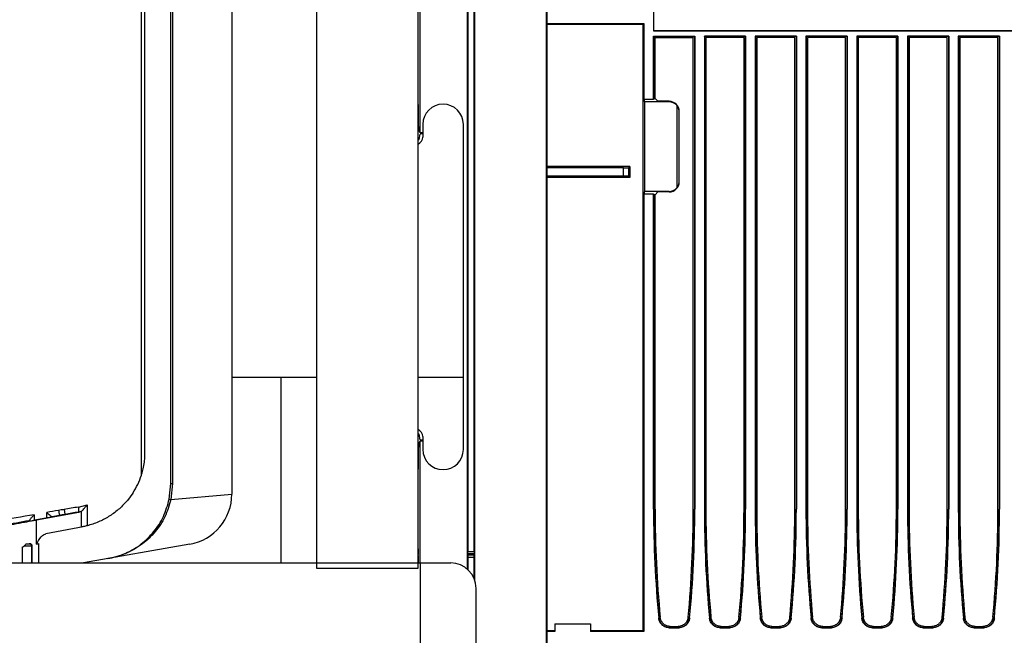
# Model space of a CAD drawing. Header units: millimetres. Extents: x 25 to 1935, y 715 to 2336.
# Tile 199 of 252: x 1636 to 1675, y 914 to 938. Entities that reach past the tile are written whole.
import ezdxf

# ---------------------------------------------------------------- set-up
doc = ezdxf.new("R2010")
doc.units = ezdxf.units.MM
doc.header["$LTSCALE"] = 2
doc.layers.get('0').update_dxf_attribs({"color": 2})

msp = doc.modelspace()

# ---------------------------------------------------------------- linework, layer by layer
at = {"color": 2, "linetype": 'Continuous', "lineweight": 30}
for p, q in [((1647.927, 1011.32), (1647.927, 916.32)), ((1651.927, 916.32), (1651.927, 1011.32)), ((1642.193, 919.645), (1642.193, 1008.196)), ((1642.252, 1008.196), (1642.252, 919.645)), ((1641.035, 919.977), (1641.035, 1007.864)), ((1641.174, 920.888), (1641.174, 1006.953)), ((1644.593, 997.02), (1644.593, 923.82)), ((1652.013, 933.458), (1652.013, 958.064)), ((1656.982, 910.721), (1656.982, 958.064)), ((1657.013, 910.734), (1657.013, 958.03)), ((1653.863, 946.92), (1653.863, 916.28)), ((1654.163, 915.833), (1654.163, 946.92)), ((1653.891, 945.853), (1653.891, 916.975)), ((1654.135, 916.975), (1654.135, 945.853)), ((1661.213, 937.472), (1661.213, 938.369)), ((1657.013, 937.77), (1660.813, 937.77)), ((1660.78, 937.737), (1657.013, 937.737)), ((1660.78, 937.737), (1660.813, 937.77)), ((1660.78, 937.737), (1660.78, 913.854)), ((1660.813, 937.77), (1660.813, 934.779)), ((1661.202, 937.272), (1662.825, 937.272)), ((1661.202, 934.779), (1661.202, 937.272)), ((1661.202, 937.272), (1661.213, 937.26)), ((1764.813, 937.482), (1661.213, 937.482)), ((1764.813, 937.472), (1661.213, 937.472)), ((1661.213, 937.26), (1662.813, 937.26)), ((1661.213, 934.813), (1661.213, 937.26)), ((1661.263, 937.22), (1662.763, 937.22)), ((1661.263, 934.813), (1661.263, 937.22)), ((1662.763, 918.637), (1662.763, 937.22)), ((1662.813, 937.26), (1662.825, 937.272)), ((1662.813, 937.26), (1662.813, 918.637)), ((1662.825, 937.272), (1662.825, 918.637)), ((1664.825, 937.272), (1663.202, 937.272)), ((1663.202, 937.272), (1663.202, 918.637)), ((1663.213, 937.26), (1663.202, 937.272)), ((1664.813, 937.26), (1663.213, 937.26)), ((1663.213, 937.26), (1663.213, 918.637)), ((1664.763, 937.22), (1663.263, 937.22)), ((1663.263, 937.22), (1663.263, 918.637)), ((1664.763, 918.637), (1664.763, 937.22)), ((1664.813, 937.26), (1664.825, 937.272)), ((1664.813, 937.26), (1664.813, 918.637)), ((1664.825, 937.272), (1664.825, 918.637)), ((1666.825, 937.272), (1665.202, 937.272)), ((1665.202, 937.272), (1665.202, 918.637)), ((1665.213, 937.26), (1665.202, 937.272)), ((1666.813, 937.26), (1665.213, 937.26)), ((1665.213, 937.26), (1665.213, 918.637)), ((1666.763, 937.22), (1665.263, 937.22)), ((1665.263, 937.22), (1665.263, 918.637)), ((1666.763, 918.637), (1666.763, 937.22)), ((1666.813, 937.26), (1666.825, 937.272)), ((1666.813, 937.26), (1666.813, 918.637)), ((1666.825, 937.272), (1666.825, 918.637)), ((1668.825, 937.272), (1667.202, 937.272)), ((1667.202, 937.272), (1667.202, 918.637)), ((1667.213, 937.26), (1667.202, 937.272)), ((1668.813, 937.26), (1667.213, 937.26)), ((1667.213, 937.26), (1667.213, 918.637)), ((1668.763, 937.22), (1667.263, 937.22)), ((1667.263, 937.22), (1667.263, 918.637)), ((1668.763, 918.637), (1668.763, 937.22)), ((1668.813, 937.26), (1668.825, 937.272)), ((1668.813, 937.26), (1668.813, 918.637)), ((1668.825, 937.272), (1668.825, 918.637)), ((1670.825, 937.272), (1669.202, 937.272)), ((1669.202, 937.272), (1669.202, 918.637)), ((1669.213, 937.26), (1669.202, 937.272)), ((1670.813, 937.26), (1669.213, 937.26)), ((1669.213, 937.26), (1669.213, 918.637)), ((1670.763, 937.22), (1669.263, 937.22)), ((1669.263, 937.22), (1669.263, 918.637)), ((1670.763, 918.637), (1670.763, 937.22)), ((1670.813, 937.26), (1670.825, 937.272)), ((1670.813, 937.26), (1670.813, 918.637)), ((1670.825, 937.272), (1670.825, 918.637)), ((1672.825, 937.272), (1671.202, 937.272)), ((1671.202, 937.272), (1671.202, 918.637)), ((1671.213, 937.26), (1671.202, 937.272)), ((1672.813, 937.26), (1671.213, 937.26)), ((1671.213, 937.26), (1671.213, 918.637)), ((1672.763, 937.22), (1671.263, 937.22)), ((1671.263, 937.22), (1671.263, 918.637)), ((1672.763, 918.637), (1672.763, 937.22)), ((1672.813, 937.26), (1672.825, 937.272)), ((1672.813, 937.26), (1672.813, 918.637)), ((1672.825, 937.272), (1672.825, 918.637)), ((1674.825, 937.272), (1673.202, 937.272)), ((1673.202, 937.272), (1673.202, 918.637)), ((1673.213, 937.26), (1673.202, 937.272)), ((1674.813, 937.26), (1673.213, 937.26)), ((1673.213, 937.26), (1673.213, 918.637)), ((1674.763, 937.22), (1673.263, 937.22)), ((1673.263, 937.22), (1673.263, 918.637)), ((1674.763, 918.637), (1674.763, 937.22)), ((1674.813, 937.26), (1674.825, 937.272)), ((1674.813, 937.26), (1674.813, 918.637)), ((1674.825, 937.272), (1674.825, 918.637)), ((1660.813, 934.779), (1660.845, 934.685)), ((1661.202, 934.779), (1660.813, 934.779)), ((1660.845, 934.685), (1660.845, 931.156)), ((1661.813, 934.685), (1660.845, 934.685)), ((1661.213, 934.813), (1661.202, 934.779)), ((1661.213, 934.813), (1661.263, 934.813)), ((1661.263, 934.813), (1661.364, 934.706)), ((1661.813, 934.706), (1661.364, 934.706)), ((1661.813, 934.706), (1661.813, 934.685)), ((1662.113, 934.549), (1662.113, 931.292)), ((1662.213, 934.289), (1662.213, 934.305)), ((1662.213, 931.552), (1662.213, 934.289)), ((1652.113, 933.796), (1652.113, 933.296)), ((1653.713, 923.82), (1653.713, 933.796)), ((1651.952, 933.582), (1651.927, 933.582)), ((1652.013, 933.458), (1651.952, 933.582)), ((1651.975, 933.2), (1652.011, 933.417)), ((1652.113, 933.458), (1652.013, 933.458)), ((1660.273, 932.14), (1657.013, 932.14)), ((1660.217, 932.084), (1660.273, 932.14)), ((1660.273, 932.14), (1660.273, 931.7)), ((1660.017, 932.08), (1657.013, 932.08)), ((1660.017, 931.76), (1657.013, 931.76)), ((1660.017, 931.76), (1660.017, 932.08)), ((1660.217, 932.084), (1660.217, 931.757)), ((1660.217, 931.757), (1660.273, 931.7)), ((1660.273, 931.7), (1657.013, 931.7)), ((1662.213, 931.536), (1662.213, 931.552)), ((1660.845, 931.156), (1660.813, 931.062)), ((1660.813, 931.062), (1661.202, 931.062)), ((1660.813, 931.062), (1660.813, 913.82)), ((1661.813, 931.156), (1660.845, 931.156)), ((1661.202, 931.062), (1661.213, 931.027)), ((1661.202, 918.637), (1661.202, 931.062)), ((1661.263, 931.027), (1661.213, 931.027)), ((1661.213, 918.637), (1661.213, 931.027)), ((1661.364, 931.135), (1661.263, 931.027)), ((1661.263, 918.637), (1661.263, 931.027)), ((1661.813, 931.135), (1661.364, 931.135)), ((1661.813, 931.156), (1661.813, 931.135)), ((1647.927, 923.82), (1644.593, 923.82)), ((1644.593, 923.82), (1644.593, 919.229)), ((1646.534, 916.52), (1646.534, 923.82)), ((1653.713, 923.82), (1651.927, 923.82)), ((1653.713, 920.996), (1653.713, 923.82)), ((1651.952, 921.211), (1652.013, 921.334)), ((1652.011, 921.376), (1651.975, 921.593)), ((1652.013, 916.52), (1652.013, 921.334)), ((1652.013, 921.334), (1652.113, 921.334)), ((1652.113, 921.496), (1652.113, 920.996)), ((1651.927, 921.211), (1651.952, 921.211)), ((1642.131, 919.037), (1642.193, 919.645)), ((1642.252, 919.645), (1642.189, 919.017)), ((1642.193, 919.645), (1642.252, 919.645)), ((1640.699, 919.273), (1640.486, 918.986)), ((1642.189, 919.017), (1644.593, 919.229)), ((1637.77, 918.59), (1637.77, 918.59)), ((1637.988, 918.628), (1637.988, 918.628)), ((1638.554, 918.723), (1638.894, 918.805)), ((1638.649, 918.543), (1638.562, 918.526)), ((1638.674, 918.555), (1638.649, 918.543)), ((1638.674, 917.937), (1638.674, 918.555)), ((1638.894, 918.805), (1638.894, 917.986)), ((1661.202, 918.637), (1661.213, 918.637)), ((1662.825, 918.637), (1662.813, 918.637)), ((1663.202, 918.637), (1663.213, 918.637)), ((1664.825, 918.637), (1664.813, 918.637)), ((1665.202, 918.637), (1665.213, 918.637)), ((1666.825, 918.637), (1666.813, 918.637)), ((1667.202, 918.637), (1667.213, 918.637)), ((1668.825, 918.637), (1668.813, 918.637)), ((1669.202, 918.637), (1669.213, 918.637)), ((1670.825, 918.637), (1670.813, 918.637)), ((1671.202, 918.637), (1671.213, 918.637)), ((1672.825, 918.637), (1672.813, 918.637)), ((1673.202, 918.637), (1673.213, 918.637)), ((1674.825, 918.637), (1674.813, 918.637)), ((1636.611, 918.182), (1636.654, 918.182)), ((1636.804, 918.421), (1636.804, 918.208)), ((1636.842, 918.215), (1637.485, 918.336)), ((1636.902, 918.213), (1638.568, 918.526)), ((1636.902, 917.259), (1636.902, 918.213)), ((1637.304, 918.302), (1637.304, 918.508)), ((1638.568, 918.526), (1638.562, 918.526)), ((1638.744, 917.95), (1637.275, 917.674)), ((1636.34, 917.148), (1636.34, 916.52)), ((1636.713, 917.18), (1636.401, 917.18)), ((1636.498, 917.28), (1636.636, 917.28)), ((1636.713, 917.18), (1636.734, 917.18)), ((1636.713, 916.52), (1636.713, 917.18)), ((1636.734, 916.52), (1636.734, 917.18)), ((1636.993, 916.52), (1636.993, 917.287)), ((1642.94, 917.259), (1638.752, 916.52)), ((1651.931, 916.879), (1651.927, 916.879)), ((1651.927, 916.85), (1651.935, 916.85)), ((1651.94, 916.653), (1651.927, 916.653)), ((1651.931, 916.879), (1651.935, 916.85)), ((1651.94, 916.52), (1651.94, 916.653)), ((1653.888, 916.835), (1653.89, 916.876)), ((1653.888, 916.835), (1654.138, 916.835)), ((1653.888, 916.737), (1653.888, 916.259)), ((1654.139, 916.737), (1653.888, 916.737)), ((1654.136, 916.876), (1653.89, 916.876)), ((1653.891, 916.975), (1654.135, 916.975)), ((1654.136, 916.876), (1654.138, 916.835)), ((1654.139, 915.899), (1654.139, 916.737)), ((1628.013, 916.52), (1652.013, 916.52)), ((1647.927, 916.32), (1651.927, 916.32)), ((1652.013, 916.52), (1652.013, 912.52)), ((1652.013, 916.52), (1653.213, 916.52)), ((1654.213, 909.72), (1654.213, 915.52)), ((1661.404, 914.349), (1661.414, 914.361)), ((1662.612, 914.361), (1662.623, 914.349)), ((1663.404, 914.349), (1663.414, 914.361)), ((1664.612, 914.361), (1664.623, 914.349)), ((1665.404, 914.349), (1665.414, 914.361)), ((1666.612, 914.361), (1666.623, 914.349)), ((1667.404, 914.349), (1667.414, 914.361)), ((1668.612, 914.361), (1668.623, 914.349)), ((1669.404, 914.349), (1669.414, 914.361)), ((1670.612, 914.361), (1670.623, 914.349)), ((1671.404, 914.349), (1671.414, 914.361)), ((1672.612, 914.361), (1672.623, 914.349)), ((1673.404, 914.349), (1673.414, 914.361)), ((1674.612, 914.361), (1674.623, 914.349)), ((1657.313, 914.12), (1657.313, 913.82)), ((1657.313, 914.12), (1658.713, 914.12)), ((1658.713, 914.12), (1658.713, 913.82)), ((1661.822, 913.969), (1662.205, 913.969)), ((1661.832, 913.98), (1662.194, 913.98)), ((1661.861, 914.02), (1662.165, 914.02)), ((1663.822, 913.969), (1664.205, 913.969)), ((1663.832, 913.98), (1664.194, 913.98)), ((1663.861, 914.02), (1664.165, 914.02)), ((1665.822, 913.969), (1666.205, 913.969)), ((1665.832, 913.98), (1666.194, 913.98)), ((1665.861, 914.02), (1666.165, 914.02)), ((1667.822, 913.969), (1668.205, 913.969)), ((1667.832, 913.98), (1668.194, 913.98)), ((1667.861, 914.02), (1668.165, 914.02)), ((1669.822, 913.969), (1670.205, 913.969)), ((1669.832, 913.98), (1670.194, 913.98)), ((1669.861, 914.02), (1670.165, 914.02)), ((1671.822, 913.969), (1672.205, 913.969)), ((1671.832, 913.98), (1672.194, 913.98)), ((1671.861, 914.02), (1672.165, 914.02)), ((1673.822, 913.969), (1674.205, 913.969)), ((1673.832, 913.98), (1674.194, 913.98)), ((1673.861, 914.02), (1674.165, 914.02)), ((1657.013, 913.854), (1657.313, 913.854)), ((1657.313, 913.82), (1657.013, 913.82)), ((1658.713, 913.854), (1660.78, 913.854)), ((1660.813, 913.82), (1658.713, 913.82)), ((1660.78, 913.854), (1660.813, 913.82))]:
    msp.add_line(p, q, dxfattribs=at)
at = {"color": 2, "linetype": 'Continuous', "lineweight": 30, "flags": 128}
for points in [[(1661.832, 913.98), (1661.827, 913.975), (1661.822, 913.969)], [(1662.205, 913.969), (1662.199, 913.975), (1662.194, 913.98)], [(1663.832, 913.98), (1663.827, 913.975), (1663.822, 913.969)], [(1664.205, 913.969), (1664.199, 913.975), (1664.194, 913.98)], [(1665.832, 913.98), (1665.827, 913.975), (1665.822, 913.969)], [(1666.205, 913.969), (1666.199, 913.975), (1666.194, 913.98)], [(1667.832, 913.98), (1667.827, 913.975), (1667.822, 913.969)], [(1668.205, 913.969), (1668.199, 913.975), (1668.194, 913.98)], [(1669.832, 913.98), (1669.827, 913.975), (1669.822, 913.969)], [(1670.205, 913.969), (1670.199, 913.975), (1670.194, 913.98)], [(1671.832, 913.98), (1671.827, 913.975), (1671.822, 913.969)], [(1672.205, 913.969), (1672.199, 913.975), (1672.194, 913.98)], [(1673.832, 913.98), (1673.827, 913.975), (1673.822, 913.969)], [(1674.205, 913.969), (1674.199, 913.975), (1674.194, 913.98)]]:
    msp.add_lwpolyline(points, dxfattribs=at)
at = {"color": 2, "linetype": 'Continuous', "lineweight": 30}
for centre, radius, start, end in [((1652.913, 933.796), 0.8, 90, 180), ((1652.913, 933.796), 0.8, 0, 90), ((1651.813, 933.296), 0.3, 292.2483, 0), ((1651.813, 921.496), 0.3, 0, 67.7517), ((1652.913, 920.996), 0.8, 180, 270), ((1652.913, 920.996), 0.8, 270, 0), ((1642.208, 919.166), 0.15, 238.9533, 262.5667), ((1642.593, 919.229), 2, 280, 0), ((1638.171, 918.608), 0.399, 348.1023, 16.6803), ((1706.813, 918.637), 45.611, 180, 185.3934), ((1706.813, 918.637), 45.6, 180, 185.3802), ((1706.813, 918.637), 45.55, 180, 185.3582), ((1617.213, 918.637), 45.55, 354.6418, 0), ((1617.213, 918.637), 45.6, 354.6198, 0), ((1617.213, 918.637), 45.611, 354.6066, 0), ((1708.813, 918.637), 45.611, 180, 185.3934), ((1708.813, 918.637), 45.6, 180, 185.3802), ((1708.813, 918.637), 45.55, 180, 185.3582), ((1619.213, 918.637), 45.55, 354.6418, 0), ((1619.213, 918.637), 45.6, 354.6198, 0), ((1619.213, 918.637), 45.611, 354.6066, 0), ((1710.813, 918.637), 45.611, 180, 185.3934), ((1710.813, 918.637), 45.6, 180, 185.3802), ((1710.813, 918.637), 45.55, 180, 185.3582), ((1621.213, 918.637), 45.55, 354.6418, 0), ((1621.213, 918.637), 45.6, 354.6198, 0), ((1621.213, 918.637), 45.611, 354.6066, 0), ((1712.813, 918.637), 45.611, 180, 185.3934), ((1712.813, 918.637), 45.6, 180, 185.3802), ((1712.813, 918.637), 45.55, 180, 185.3582), ((1623.213, 918.637), 45.55, 354.6418, 0), ((1623.213, 918.637), 45.6, 354.6198, 0), ((1623.213, 918.637), 45.611, 354.6066, 0), ((1714.813, 918.637), 45.611, 180, 185.3934), ((1714.813, 918.637), 45.6, 180, 185.3802), ((1714.813, 918.637), 45.55, 180, 185.3582), ((1625.213, 918.637), 45.55, 354.6418, 0), ((1625.213, 918.637), 45.6, 354.6198, 0), ((1625.213, 918.637), 45.611, 354.6066, 0), ((1716.813, 918.637), 45.611, 180, 185.3934), ((1716.813, 918.637), 45.6, 180, 185.3802), ((1716.813, 918.637), 45.55, 180, 185.3582), ((1627.213, 918.637), 45.55, 354.6418, 0), ((1627.213, 918.637), 45.6, 354.6198, 0), ((1627.213, 918.637), 45.611, 354.6066, 0), ((1718.813, 918.637), 45.611, 180, 185.3934), ((1718.813, 918.637), 45.6, 180, 185.3802), ((1718.813, 918.637), 45.55, 180, 185.3582), ((1629.213, 918.637), 45.55, 354.6418, 0), ((1629.213, 918.637), 45.6, 354.6198, 0), ((1629.213, 918.637), 45.611, 354.6066, 0), ((1636.613, 917.18), 0.1, 359.9825, 89.9825), ((1653.213, 915.52), 1, 0, 90)]:
    msp.add_arc(centre, radius, start, end, dxfattribs=at)
for centre, major_axis, ratio, start_param, end_param in [((1651.953, 934.58), (0, 1), 0.026186, 1.570796, 3.089233), ((1661.813, 934.305), (0, -0.401), 0.99863, 1.570796, 3.141593), ((1661.813, 934.284), (0, -0.401), 0.99863, 2.293531, 3.141593), ((1652.211, 933.417), (0.2, 0), 0.052408, 2.084391, 3.132866), ((1651.915, 933.2), (0.06, 0), 0.052408, 4.712389, 6.274459), ((1660.017, 932.084), (0.2, 0), 0.017455, 4.712389, 6.265732), ((1660.017, 931.757), (0.2, 0), 0.017455, 0.017453, 1.570796), ((1661.813, 931.536), (0, -0.401), 0.99863, 0, 1.570796), ((1661.813, 931.557), (0, -0.401), 0.99863, 0, 0.848062), ((1651.915, 921.593), (0.06, 0), 0.052408, 0.008727, 1.570796), ((1652.211, 921.376), (0.2, 0), 0.052408, 3.150319, 4.198794), ((1651.953, 920.212), (0, 1), 0.026186, 0.05236, 1.570796), ((1638.132, 920.89), (3.047, 0), 0.984577, 5.714056, 5.973992), ((1638.207, 918.419), (40.5, 7.102), 0.005941, 1.580523, 1.592041), ((1638.053, 918.509), (21.5, 3.754), 0.005916, 1.57277, 1.582939), ((1638.011, 918.608), (4.1, 0.687), 0.005694, 1.437036, 1.575352), ((1638.177, 920.89), (0, 2.4), 0.938943, 3.316126, 3.352814), ((1638.207, 918.419), (40.5, 7.102), 0.005941, 1.604394, 1.63914), ((1636.213, 918.094), (0.78, 0.137), 0.005968, 3.65511, 5.793441), ((1638.241, 918.222), (40.3, 7.102), 0.005968, 1.610208, 1.635028), ((1636.754, 918.2), (0.1, 0.0176), 0.005968, 3.175447, 5.793441), ((1637.308, 918.305), (0.2, 0.035), 0.005968, 5.793441, 6.304917), ((1638.241, 918.222), (40.3, 7.102), 0.005968, 1.580507, 1.587929), ((1638.088, 918.312), (21.3, 3.754), 0.005968, 1.57274, 1.582904), ((1638.046, 918.411), (3.9, 0.687), 0.005968, 1.436938, 1.575318), ((1636.213, 917.079), (0.78, 0.208), 0.008692, 5.792176, 6.280868), ((1651.932, 917.076), (0, 0.2), 0.026186, 1.570796, 2.96706), ((1651.935, 916.653), (0, 0.2), 0.026186, 4.712389, 6.108652), ((1653.888, 916.737), (0, 0.1), 0.008727, 0.174533, 1.570796), ((1653.89, 916.975), (0, 0.1), 0.008727, 3.316126, 4.712389), ((1654.136, 916.975), (0, 0.1), 0.008727, 1.570796, 2.96706), ((1654.138, 916.737), (0, 0.1), 0.008727, 4.712389, 6.108652)]:
    msp.add_ellipse(centre, major_axis=major_axis, ratio=ratio, start_param=start_param, end_param=end_param, dxfattribs=at)
for points, knots in [([(1662.213, 934.289), (1662.213, 934.29), (1662.213, 934.322), (1662.204, 934.388), (1662.17, 934.477), (1662.129, 934.529), (1662.113, 934.549)], [0, 0, 0, 0, 0.005906, 0.35297, 0.743168, 1, 1, 1, 1]), ([(1662.113, 931.292), (1662.129, 931.312), (1662.17, 931.364), (1662.204, 931.452), (1662.213, 931.519), (1662.213, 931.551), (1662.213, 931.552)], [0, 0, 0, 0, 0.256832, 0.64703, 0.994094, 1, 1, 1, 1]), ([(1641.035, 919.977), (1641.054, 920.041), (1641.123, 920.271), (1641.167, 920.578), (1641.174, 920.818), (1641.174, 920.888), (1641.174, 920.89)], [0, 0, 0, 0, 0.215275, 0.770331, 0.994755, 1, 1, 1, 1]), ([(1640.486, 918.986), (1640.383, 918.874), (1640.175, 918.647), (1639.805, 918.373), (1639.396, 918.15), (1639.085, 918.036), (1638.912, 917.99), (1638.894, 917.986)], [0, 0, 0, 0, 0.247421, 0.499744, 0.732432, 0.971207, 1, 1, 1, 1]), ([(1639.714, 916.69), (1639.715, 916.69), (1639.812, 916.707), (1640.031, 916.756), (1640.38, 916.88), (1640.719, 917.054), (1641.103, 917.311), (1641.528, 917.719), (1641.932, 918.332), (1642.065, 918.802), (1642.131, 919.037)], [0, 0, 0, 0, 0.0012873, 0.1410609, 0.2808063, 0.3863633, 0.4918533, 0.6711282, 0.8355317, 1, 1, 1, 1]), ([(1642.189, 919.017), (1642.121, 918.785), (1641.986, 918.322), (1641.579, 917.717), (1641.149, 917.314), (1640.758, 917.058), (1640.411, 916.885), (1640.048, 916.759), (1639.818, 916.709), (1639.715, 916.69), (1639.714, 916.69)], [0, 0, 0, 0, 0.163975, 0.328076, 0.507068, 0.611508, 0.718021, 0.856585, 0.998698, 1, 1, 1, 1]), ([(1637.77, 918.59), (1637.774, 918.568), (1637.782, 918.524), (1637.793, 918.465), (1637.802, 918.42), (1637.805, 918.401), (1637.807, 918.394), (1637.807, 918.394), (1637.808, 918.393)], [0, 0, 0, 0, 0.215225, 0.43045, 0.645674, 0.860899, 0.916376, 1, 1, 1, 1]), ([(1637.988, 918.628), (1637.992, 918.606), (1638, 918.562), (1638.011, 918.503), (1638.019, 918.458), (1638.022, 918.439), (1638.024, 918.432), (1638.024, 918.432), (1638.024, 918.431)], [0, 0, 0, 0, 0.21541, 0.43082, 0.64623, 0.86164, 0.919327, 1, 1, 1, 1]), ([(1638.674, 918.555), (1638.685, 918.565), (1638.712, 918.588), (1638.777, 918.657), (1638.84, 918.733), (1638.881, 918.787), (1638.893, 918.805), (1638.894, 918.805)], [0, 0, 0, 0, 0.187779, 0.438011, 0.820635, 0.996346, 1, 1, 1, 1]), ([(1636.611, 918.182), (1636.612, 918.184), (1636.613, 918.187), (1636.632, 918.212), (1636.67, 918.26), (1636.73, 918.333), (1636.779, 918.391), (1636.804, 918.42), (1636.804, 918.421)], [0, 0, 0, 0, 0.125111, 0.249449, 0.436041, 0.717889, 0.996841, 1, 1, 1, 1]), ([(1637.304, 918.508), (1637.304, 918.508), (1637.325, 918.491), (1637.37, 918.453), (1637.431, 918.403), (1637.476, 918.366), (1637.502, 918.345), (1637.506, 918.342), (1637.508, 918.341)], [0, 0, 0, 0, 0.003529, 0.222196, 0.486069, 0.691283, 0.845358, 1, 1, 1, 1]), ([(1638.894, 917.986), (1638.871, 917.98), (1638.825, 917.968), (1638.758, 917.953), (1638.705, 917.943), (1638.683, 917.939), (1638.674, 917.937)], [0, 0, 0, 0, 0.268621, 0.537383, 0.802105, 1, 1, 1, 1]), ([(1636.902, 917.259), (1636.902, 917.259), (1636.915, 917.282), (1636.987, 917.412), (1637.104, 917.6), (1637.228, 917.654), (1637.275, 917.674)], [0, 0, 0, 0, 0.002768, 0.114762, 0.670984, 1, 1, 1, 1]), ([(1636.34, 917.148), (1636.371, 917.162), (1636.436, 917.192), (1636.477, 917.25), (1636.498, 917.28)], [0, 0, 0, 0, 0.477487, 1, 1, 1, 1]), ([(1636.734, 917.18), (1636.733, 917.19), (1636.731, 917.209), (1636.719, 917.237), (1636.698, 917.26), (1636.67, 917.277), (1636.648, 917.279), (1636.636, 917.28)], [0, 0, 0, 0, 0.1628169, 0.3249523, 0.5436598, 0.7656685, 1, 1, 1, 1]), ([(1661.822, 913.969), (1661.774, 913.974), (1661.68, 913.983), (1661.554, 914.055), (1661.459, 914.162), (1661.415, 914.268), (1661.406, 914.332), (1661.404, 914.349)], [0, 0, 0, 0, 0.228399, 0.456799, 0.685167, 0.913525, 1, 1, 1, 1]), ([(1661.414, 914.361), (1661.423, 914.314), (1661.441, 914.221), (1661.525, 914.103), (1661.64, 914.018), (1661.749, 913.984), (1661.814, 913.981), (1661.832, 913.98)], [0, 0, 0, 0, 0.228363, 0.456727, 0.685059, 0.913382, 1, 1, 1, 1]), ([(1661.861, 914.02), (1661.816, 914.025), (1661.726, 914.034), (1661.606, 914.103), (1661.515, 914.204), (1661.473, 914.305), (1661.464, 914.366), (1661.462, 914.383)], [0, 0, 0, 0, 0.22861, 0.457225, 0.685714, 0.913942, 1, 1, 1, 1]), ([(1662.564, 914.383), (1662.555, 914.339), (1662.538, 914.25), (1662.458, 914.137), (1662.349, 914.057), (1662.245, 914.024), (1662.183, 914.021), (1662.165, 914.02)], [0, 0, 0, 0, 0.227964, 0.455923, 0.684031, 0.912408, 1, 1, 1, 1]), ([(1662.194, 913.98), (1662.241, 913.985), (1662.336, 913.994), (1662.462, 914.067), (1662.557, 914.173), (1662.601, 914.279), (1662.61, 914.343), (1662.612, 914.361)], [0, 0, 0, 0, 0.228363, 0.456727, 0.685059, 0.913382, 1, 1, 1, 1]), ([(1662.623, 914.349), (1662.614, 914.303), (1662.595, 914.21), (1662.512, 914.091), (1662.397, 914.007), (1662.287, 913.972), (1662.222, 913.97), (1662.205, 913.969)], [0, 0, 0, 0, 0.228399, 0.456799, 0.685167, 0.913525, 1, 1, 1, 1]), ([(1663.822, 913.969), (1663.774, 913.974), (1663.68, 913.983), (1663.554, 914.055), (1663.459, 914.162), (1663.415, 914.268), (1663.406, 914.332), (1663.404, 914.349)], [0, 0, 0, 0, 0.228399, 0.456799, 0.685167, 0.913525, 1, 1, 1, 1]), ([(1663.414, 914.361), (1663.423, 914.314), (1663.441, 914.221), (1663.525, 914.103), (1663.64, 914.018), (1663.749, 913.984), (1663.814, 913.981), (1663.832, 913.98)], [0, 0, 0, 0, 0.228363, 0.456727, 0.685059, 0.913382, 1, 1, 1, 1]), ([(1663.861, 914.02), (1663.816, 914.025), (1663.726, 914.034), (1663.606, 914.103), (1663.515, 914.204), (1663.473, 914.305), (1663.464, 914.366), (1663.462, 914.383)], [0, 0, 0, 0, 0.22861, 0.457225, 0.685714, 0.913942, 1, 1, 1, 1]), ([(1664.564, 914.383), (1664.555, 914.339), (1664.538, 914.25), (1664.458, 914.137), (1664.349, 914.057), (1664.245, 914.024), (1664.183, 914.021), (1664.165, 914.02)], [0, 0, 0, 0, 0.227964, 0.4559225, 0.684031, 0.9124081, 1, 1, 1, 1]), ([(1664.194, 913.98), (1664.241, 913.985), (1664.336, 913.994), (1664.462, 914.067), (1664.557, 914.173), (1664.601, 914.279), (1664.61, 914.343), (1664.612, 914.361)], [0, 0, 0, 0, 0.228363, 0.456727, 0.685059, 0.913382, 1, 1, 1, 1]), ([(1664.623, 914.349), (1664.614, 914.303), (1664.595, 914.21), (1664.512, 914.091), (1664.397, 914.007), (1664.287, 913.972), (1664.222, 913.97), (1664.205, 913.969)], [0, 0, 0, 0, 0.228399, 0.456799, 0.685167, 0.913525, 1, 1, 1, 1]), ([(1665.822, 913.969), (1665.774, 913.974), (1665.68, 913.983), (1665.554, 914.055), (1665.459, 914.162), (1665.415, 914.268), (1665.406, 914.332), (1665.404, 914.349)], [0, 0, 0, 0, 0.228399, 0.456799, 0.685167, 0.913525, 1, 1, 1, 1]), ([(1665.414, 914.361), (1665.423, 914.314), (1665.441, 914.221), (1665.525, 914.103), (1665.64, 914.018), (1665.749, 913.984), (1665.814, 913.981), (1665.832, 913.98)], [0, 0, 0, 0, 0.228363, 0.456727, 0.685059, 0.913382, 1, 1, 1, 1]), ([(1665.861, 914.02), (1665.816, 914.025), (1665.726, 914.034), (1665.606, 914.103), (1665.515, 914.204), (1665.473, 914.305), (1665.464, 914.366), (1665.462, 914.383)], [0, 0, 0, 0, 0.22861, 0.457225, 0.685714, 0.913942, 1, 1, 1, 1]), ([(1666.564, 914.383), (1666.555, 914.339), (1666.538, 914.25), (1666.458, 914.137), (1666.349, 914.057), (1666.245, 914.024), (1666.183, 914.021), (1666.165, 914.02)], [0, 0, 0, 0, 0.227964, 0.4559225, 0.684031, 0.9124081, 1, 1, 1, 1]), ([(1666.194, 913.98), (1666.241, 913.985), (1666.336, 913.994), (1666.462, 914.067), (1666.557, 914.173), (1666.601, 914.279), (1666.61, 914.343), (1666.612, 914.361)], [0, 0, 0, 0, 0.228363, 0.456727, 0.685059, 0.913382, 1, 1, 1, 1]), ([(1666.623, 914.349), (1666.614, 914.303), (1666.595, 914.21), (1666.512, 914.091), (1666.397, 914.007), (1666.287, 913.972), (1666.222, 913.97), (1666.205, 913.969)], [0, 0, 0, 0, 0.228399, 0.456799, 0.685167, 0.913525, 1, 1, 1, 1]), ([(1667.822, 913.969), (1667.774, 913.974), (1667.68, 913.983), (1667.554, 914.055), (1667.459, 914.162), (1667.415, 914.268), (1667.406, 914.332), (1667.404, 914.349)], [0, 0, 0, 0, 0.228399, 0.456799, 0.685167, 0.913525, 1, 1, 1, 1]), ([(1667.414, 914.361), (1667.423, 914.314), (1667.441, 914.221), (1667.525, 914.103), (1667.64, 914.018), (1667.749, 913.984), (1667.814, 913.981), (1667.832, 913.98)], [0, 0, 0, 0, 0.228363, 0.456727, 0.685059, 0.913382, 1, 1, 1, 1]), ([(1667.861, 914.02), (1667.816, 914.025), (1667.726, 914.034), (1667.606, 914.103), (1667.515, 914.204), (1667.473, 914.305), (1667.464, 914.366), (1667.462, 914.383)], [0, 0, 0, 0, 0.22861, 0.457225, 0.685714, 0.913942, 1, 1, 1, 1]), ([(1668.564, 914.383), (1668.555, 914.339), (1668.538, 914.25), (1668.458, 914.137), (1668.349, 914.057), (1668.245, 914.024), (1668.183, 914.021), (1668.165, 914.02)], [0, 0, 0, 0, 0.227964, 0.455923, 0.684031, 0.912408, 1, 1, 1, 1]), ([(1668.194, 913.98), (1668.241, 913.985), (1668.336, 913.994), (1668.462, 914.067), (1668.557, 914.173), (1668.601, 914.279), (1668.61, 914.343), (1668.612, 914.361)], [0, 0, 0, 0, 0.228363, 0.456727, 0.685059, 0.913382, 1, 1, 1, 1]), ([(1668.623, 914.349), (1668.614, 914.303), (1668.595, 914.21), (1668.512, 914.091), (1668.397, 914.007), (1668.287, 913.972), (1668.222, 913.97), (1668.205, 913.969)], [0, 0, 0, 0, 0.228399, 0.456799, 0.685167, 0.913525, 1, 1, 1, 1]), ([(1669.822, 913.969), (1669.774, 913.974), (1669.68, 913.983), (1669.554, 914.055), (1669.459, 914.162), (1669.415, 914.268), (1669.406, 914.332), (1669.404, 914.349)], [0, 0, 0, 0, 0.228399, 0.456799, 0.685167, 0.913525, 1, 1, 1, 1]), ([(1669.414, 914.361), (1669.423, 914.314), (1669.441, 914.221), (1669.525, 914.103), (1669.64, 914.018), (1669.749, 913.984), (1669.814, 913.981), (1669.832, 913.98)], [0, 0, 0, 0, 0.2283629, 0.4567272, 0.6850593, 0.9133824, 1, 1, 1, 1]), ([(1669.861, 914.02), (1669.816, 914.025), (1669.726, 914.034), (1669.606, 914.103), (1669.515, 914.204), (1669.473, 914.305), (1669.464, 914.366), (1669.462, 914.383)], [0, 0, 0, 0, 0.22861, 0.457225, 0.685714, 0.913942, 1, 1, 1, 1]), ([(1670.564, 914.383), (1670.555, 914.339), (1670.538, 914.25), (1670.458, 914.137), (1670.349, 914.057), (1670.245, 914.024), (1670.183, 914.021), (1670.165, 914.02)], [0, 0, 0, 0, 0.227964, 0.455923, 0.684031, 0.912408, 1, 1, 1, 1]), ([(1670.194, 913.98), (1670.241, 913.985), (1670.336, 913.994), (1670.462, 914.067), (1670.557, 914.173), (1670.601, 914.279), (1670.61, 914.343), (1670.612, 914.361)], [0, 0, 0, 0, 0.228363, 0.456727, 0.685059, 0.913382, 1, 1, 1, 1]), ([(1670.623, 914.349), (1670.614, 914.303), (1670.595, 914.21), (1670.512, 914.091), (1670.397, 914.007), (1670.287, 913.972), (1670.222, 913.97), (1670.205, 913.969)], [0, 0, 0, 0, 0.228399, 0.456799, 0.685167, 0.913525, 1, 1, 1, 1]), ([(1671.822, 913.969), (1671.774, 913.974), (1671.68, 913.983), (1671.554, 914.055), (1671.459, 914.162), (1671.415, 914.268), (1671.406, 914.332), (1671.404, 914.349)], [0, 0, 0, 0, 0.228399, 0.456799, 0.685167, 0.913525, 1, 1, 1, 1]), ([(1671.414, 914.361), (1671.423, 914.314), (1671.441, 914.221), (1671.525, 914.103), (1671.64, 914.018), (1671.749, 913.984), (1671.814, 913.981), (1671.832, 913.98)], [0, 0, 0, 0, 0.228363, 0.456727, 0.685059, 0.913382, 1, 1, 1, 1]), ([(1671.861, 914.02), (1671.816, 914.025), (1671.726, 914.034), (1671.606, 914.103), (1671.515, 914.204), (1671.473, 914.305), (1671.464, 914.366), (1671.462, 914.383)], [0, 0, 0, 0, 0.22861, 0.457225, 0.685714, 0.913942, 1, 1, 1, 1]), ([(1672.564, 914.383), (1672.555, 914.339), (1672.538, 914.25), (1672.458, 914.137), (1672.349, 914.057), (1672.245, 914.024), (1672.183, 914.021), (1672.165, 914.02)], [0, 0, 0, 0, 0.227964, 0.4559225, 0.684031, 0.9124081, 1, 1, 1, 1]), ([(1672.194, 913.98), (1672.241, 913.985), (1672.336, 913.994), (1672.462, 914.067), (1672.557, 914.173), (1672.601, 914.279), (1672.61, 914.343), (1672.612, 914.361)], [0, 0, 0, 0, 0.228363, 0.456727, 0.685059, 0.913382, 1, 1, 1, 1]), ([(1672.623, 914.349), (1672.614, 914.303), (1672.595, 914.21), (1672.512, 914.091), (1672.397, 914.007), (1672.287, 913.972), (1672.222, 913.97), (1672.205, 913.969)], [0, 0, 0, 0, 0.228399, 0.456799, 0.685167, 0.913525, 1, 1, 1, 1]), ([(1673.822, 913.969), (1673.774, 913.974), (1673.68, 913.983), (1673.554, 914.055), (1673.459, 914.162), (1673.415, 914.268), (1673.406, 914.332), (1673.404, 914.349)], [0, 0, 0, 0, 0.228399, 0.456799, 0.685167, 0.913525, 1, 1, 1, 1]), ([(1673.414, 914.361), (1673.423, 914.314), (1673.441, 914.221), (1673.525, 914.103), (1673.64, 914.018), (1673.749, 913.984), (1673.814, 913.981), (1673.832, 913.98)], [0, 0, 0, 0, 0.228363, 0.456727, 0.685059, 0.913382, 1, 1, 1, 1]), ([(1673.861, 914.02), (1673.816, 914.025), (1673.726, 914.034), (1673.606, 914.103), (1673.515, 914.204), (1673.473, 914.305), (1673.464, 914.366), (1673.462, 914.383)], [0, 0, 0, 0, 0.22861, 0.457225, 0.685714, 0.913942, 1, 1, 1, 1]), ([(1674.564, 914.383), (1674.555, 914.339), (1674.538, 914.25), (1674.458, 914.137), (1674.349, 914.057), (1674.245, 914.024), (1674.183, 914.021), (1674.165, 914.02)], [0, 0, 0, 0, 0.227964, 0.4559225, 0.684031, 0.9124081, 1, 1, 1, 1]), ([(1674.194, 913.98), (1674.241, 913.985), (1674.336, 913.994), (1674.462, 914.067), (1674.557, 914.173), (1674.601, 914.279), (1674.61, 914.343), (1674.612, 914.361)], [0, 0, 0, 0, 0.228363, 0.456727, 0.685059, 0.913382, 1, 1, 1, 1]), ([(1674.623, 914.349), (1674.614, 914.303), (1674.595, 914.21), (1674.512, 914.091), (1674.397, 914.007), (1674.287, 913.972), (1674.222, 913.97), (1674.205, 913.969)], [0, 0, 0, 0, 0.228399, 0.456799, 0.685167, 0.913525, 1, 1, 1, 1])]:
    msp.add_open_spline(points, degree=3, knots=knots, dxfattribs=at)

doc.saveas('drawing.dxf')
